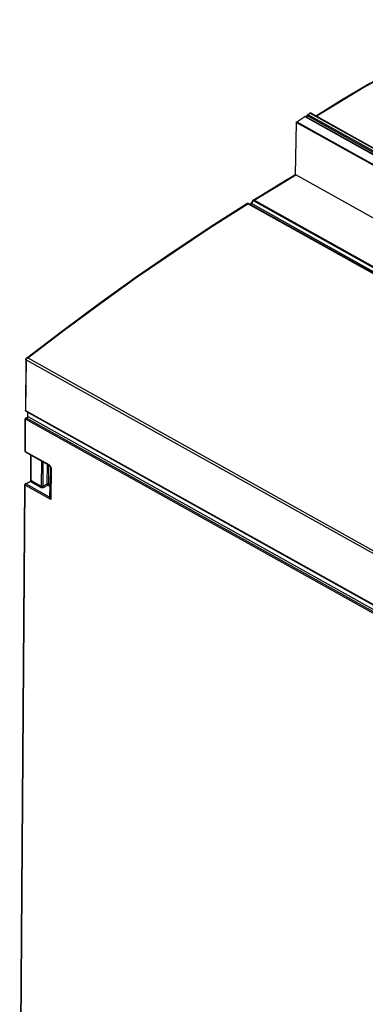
# Model space of a CAD drawing. Extents: x 0 to 420, y 0 to 297.
# Tile 20 of 38: x 326 to 342, y 105 to 152. Entities that reach past the tile are written whole.
import ezdxf

# ---------------------------------------------------------------- set-up
doc = ezdxf.new("R2010")
doc.units = 0
doc.header["$LTSCALE"] = 23.1
doc.layers.get('0').update_dxf_attribs({"linetype": 'CONTINUOUS'})

msp = doc.modelspace()

# ---------------------------------------------------------------- linework, layer by layer
at = {"color": 7, "linetype": 'CONTINUOUS'}
for p, q in [((341.124, 148.259), (339.845, 147.458)), ((339.315, 147.44), (385.222, 121.785)), ((339.399, 147.393), (339.4, 147.473)), ((339.432, 147.532), (339.532, 147.597)), ((357.551, 137.547), (339.561, 147.601)), ((338.843, 144.639), (338.887, 147.153)), ((387.209, 117.613), (338.864, 144.631)), ((336.582, 143.259), (336.579, 143.261)), ((336.586, 143.258), (336.582, 143.259)), ((336.586, 143.258), (336.668, 143.221)), ((336.76, 143.364), (336.712, 143.271)), ((325.926, 135.787), (325.908, 133.364)), ((325.932, 132.986), (326.039, 133.042)), ((325.933, 133.32), (374.539, 106.157)), ((326.028, 133.036), (326.029, 133.267)), ((326.062, 133.04), (374.703, 105.857)), ((325.893, 131.389), (325.904, 132.942)), ((325.901, 131.362), (325.907, 131.354)), ((327.052, 130.712), (325.918, 131.345)), ((326.169, 129.994), (326.178, 131.201)), ((327.124, 130.616), (327.113, 129.156)), ((325.638, 97.346), (325.881, 129.786)), ((325.908, 129.83), (326.142, 129.95))]:
    msp.add_line(p, q, dxfattribs=at)
at = {"color": 9, "linetype": 'CONTINUOUS'}
for p, q in [((339.286, 147.436), (385.22, 121.766)), ((339.4, 147.473), (357.569, 137.32)), ((339.432, 147.532), (357.601, 137.378)), ((357.534, 137.537), (339.532, 147.597)), ((339.864, 147.456), (339.853, 147.445)), ((339.853, 147.445), (339.853, 147.438)), ((338.887, 147.153), (385.474, 121.118)), ((338.903, 147.182), (385.49, 121.146)), ((337.863, 144.032), (338.864, 144.631)), ((336.863, 143.419), (337.863, 144.032)), ((385.208, 116.402), (336.863, 143.419)), ((384.899, 116.232), (336.554, 143.249)), ((384.93, 116.237), (336.585, 143.254)), ((336.586, 143.258), (336.589, 143.256)), ((336.586, 143.258), (336.589, 143.256)), ((336.671, 143.22), (336.668, 143.221)), ((336.668, 143.221), (336.671, 143.22)), ((385.044, 116.187), (336.671, 143.22)), ((336.78, 143.351), (336.732, 143.258)), ((385.105, 116.225), (336.732, 143.258)), ((385.178, 116.368), (336.833, 143.385)), ((326.031, 135.87), (374.376, 108.852)), ((325.94, 135.768), (325.922, 133.346)), ((325.941, 135.778), (374.308, 108.747)), ((325.985, 135.846), (325.973, 135.835)), ((325.922, 133.346), (374.527, 106.182)), ((325.955, 132.984), (326.062, 133.04)), ((325.907, 131.371), (325.919, 132.924)), ((374.524, 105.76), (325.919, 132.924)), ((374.56, 105.821), (325.955, 132.984)), ((327.041, 130.737), (325.907, 131.371)), ((325.918, 131.345), (325.917, 131.346)), ((326.183, 129.999), (326.192, 131.193)), ((326.679, 130.92), (326.67, 129.727)), ((326.749, 130.881), (326.741, 129.726)), ((326.956, 129.837), (326.963, 130.762)), ((327.027, 129.836), (327.033, 130.722)), ((327.117, 129.785), (327.123, 130.626)), ((327.138, 130.598), (327.127, 129.078)), ((325.652, 97.327), (325.895, 129.767)), ((327.127, 129.078), (325.895, 129.767)), ((325.931, 129.828), (326.147, 129.938)), ((327.065, 129.194), (325.931, 129.828)), ((326.147, 129.938), (326.634, 129.666)), ((326.182, 129.991), (326.183, 129.999)), ((326.183, 129.999), (326.67, 129.727)), ((326.741, 129.726), (326.956, 129.837)), ((326.775, 129.664), (326.991, 129.775)), ((326.991, 129.775), (327.08, 129.725)), ((327.027, 129.836), (327.117, 129.785)), ((327.08, 129.725), (327.065, 129.194))]:
    msp.add_line(p, q, dxfattribs=at)
for points in [[(348.833, 152.069), (346.596, 151.139), (344.35, 150.057), (342.104, 148.828), (339.864, 147.456)], [(339.845, 147.458), (339.851, 147.459), (339.864, 147.456)], [(336.863, 143.419), (336.852, 143.424), (336.841, 143.426), (336.83, 143.426), (336.819, 143.424), (336.808, 143.419)], [(336.833, 143.385), (336.839, 143.396), (336.847, 143.405), (336.855, 143.413), (336.863, 143.419)], [(326.031, 135.87), (327.769, 137.202), (329.515, 138.494), (331.267, 139.745), (333.025, 140.955), (334.788, 142.123), (336.554, 143.249)], [(336.554, 143.249), (336.544, 143.255), (336.535, 143.258), (336.527, 143.26), (336.521, 143.26), (336.516, 143.259)], [(336.554, 143.249), (336.563, 143.254), (336.571, 143.256), (336.579, 143.256), (336.585, 143.254)], [(336.585, 143.254), (336.582, 143.257), (336.579, 143.258), (336.576, 143.26), (336.575, 143.261), (336.575, 143.261), (336.576, 143.261), (336.578, 143.261), (336.581, 143.26), (336.584, 143.258)], [(336.682, 143.218), (336.676, 143.218), (336.671, 143.22)], [(336.732, 143.258), (336.728, 143.251), (336.723, 143.244), (336.718, 143.238), (336.712, 143.232), (336.706, 143.227), (336.7, 143.223), (336.694, 143.22), (336.688, 143.219), (336.682, 143.218)], [(336.712, 143.271), (336.712, 143.271), (336.715, 143.269), (336.719, 143.266), (336.725, 143.263), (336.732, 143.258)], [(336.78, 143.351), (336.772, 143.356), (336.767, 143.359), (336.762, 143.362), (336.76, 143.364), (336.76, 143.364)], [(336.833, 143.385), (336.829, 143.387), (336.824, 143.388), (336.818, 143.387), (336.813, 143.385), (336.807, 143.382), (336.801, 143.378), (336.795, 143.373), (336.79, 143.367), (336.785, 143.359), (336.78, 143.351)], [(326.031, 135.87), (326.015, 135.871), (326, 135.87), (325.985, 135.867), (325.973, 135.862), (325.963, 135.857), (325.959, 135.854)], [(326.031, 135.87), (326.015, 135.863), (325.999, 135.855), (325.985, 135.846)], [(325.94, 135.768), (325.934, 135.773), (325.929, 135.777), (325.927, 135.782), (325.926, 135.787)], [(325.93, 135.791), (325.928, 135.798), (325.928, 135.806), (325.928, 135.806)], [(325.941, 135.778), (325.934, 135.784), (325.93, 135.791)], [(325.941, 135.778), (325.94, 135.773), (325.94, 135.768)], [(325.973, 135.835), (325.962, 135.824), (325.954, 135.812), (325.947, 135.801), (325.943, 135.789), (325.941, 135.778)], [(325.922, 133.346), (325.916, 133.35), (325.911, 133.354), (325.908, 133.359), (325.908, 133.364)], [(325.922, 133.346), (325.922, 133.338), (325.924, 133.332), (325.926, 133.327), (325.93, 133.323), (325.933, 133.32)], [(325.904, 132.942), (325.905, 132.937), (325.908, 132.932), (325.912, 132.928), (325.919, 132.924)], [(325.919, 132.924), (325.919, 132.932), (325.921, 132.941), (325.925, 132.95), (325.929, 132.959), (325.935, 132.967), (325.941, 132.974), (325.948, 132.98), (325.955, 132.984)], [(325.932, 132.986), (325.935, 132.988), (325.941, 132.988), (325.948, 132.987), (325.955, 132.984)], [(325.907, 131.371), (325.901, 131.375), (325.896, 131.379), (325.894, 131.384), (325.893, 131.389)], [(325.917, 131.346), (325.913, 131.35), (325.91, 131.356), (325.908, 131.363), (325.907, 131.371)], [(327.075, 130.712), (327.059, 130.725), (327.041, 130.737)], [(327.052, 130.712), (327.051, 130.713), (327.047, 130.717), (327.043, 130.722), (327.041, 130.729), (327.041, 130.737)], [(327.133, 130.628), (327.129, 130.64), (327.122, 130.654), (327.114, 130.668), (327.103, 130.683), (327.09, 130.698), (327.075, 130.712)], [(327.138, 130.598), (327.132, 130.602), (327.128, 130.606), (327.125, 130.611), (327.124, 130.616)], [(327.138, 130.598), (327.138, 130.607), (327.136, 130.617), (327.133, 130.628)], [(325.895, 129.767), (325.889, 129.771), (325.885, 129.775), (325.882, 129.779), (325.881, 129.784), (325.881, 129.786)], [(325.895, 129.767), (325.896, 129.776), (325.898, 129.785), (325.901, 129.794), (325.906, 129.802), (325.911, 129.81), (325.917, 129.817), (325.924, 129.823), (325.931, 129.828)], [(325.908, 129.83), (325.912, 129.831), (325.918, 129.832), (325.924, 129.831), (325.931, 129.828)], [(326.141, 129.95), (326.141, 129.95), (326.139, 129.948), (326.139, 129.946), (326.139, 129.944), (326.141, 129.942), (326.143, 129.94), (326.147, 129.938)], [(326.147, 129.938), (326.154, 129.943), (326.16, 129.949), (326.167, 129.956), (326.172, 129.964), (326.177, 129.973), (326.18, 129.982), (326.182, 129.991)], [(326.169, 129.994), (326.169, 129.996), (326.17, 129.999), (326.171, 130.001), (326.174, 130.002), (326.176, 130.002), (326.179, 130.001), (326.183, 129.999)], [(326.956, 129.837), (326.964, 129.84), (326.972, 129.842), (326.982, 129.844), (326.992, 129.844), (327.001, 129.843), (327.011, 129.842), (327.019, 129.839), (327.027, 129.836)], [(326.991, 129.775), (326.984, 129.78), (326.977, 129.786), (326.971, 129.793), (326.966, 129.801), (326.962, 129.81), (326.959, 129.819), (326.957, 129.828), (326.956, 129.837)], [(326.991, 129.775), (326.998, 129.78), (327.004, 129.785), (327.011, 129.792), (327.016, 129.801), (327.021, 129.809), (327.024, 129.818), (327.026, 129.827), (327.027, 129.836)], [(327.08, 129.725), (327.087, 129.729), (327.094, 129.735), (327.1, 129.742), (327.106, 129.75), (327.11, 129.759), (327.114, 129.768), (327.116, 129.777), (327.117, 129.785)], [(327.08, 129.725), (327.09, 129.726), (327.1, 129.728), (327.108, 129.732), (327.116, 129.737), (327.118, 129.739)], [(326.634, 129.666), (326.641, 129.671), (326.647, 129.677), (326.654, 129.684), (326.659, 129.692), (326.664, 129.7), (326.667, 129.709), (326.669, 129.718), (326.67, 129.727)], [(326.634, 129.666), (326.645, 129.661), (326.659, 129.656), (326.673, 129.653), (326.688, 129.65), (326.704, 129.65), (326.719, 129.65), (326.735, 129.652), (326.749, 129.655), (326.763, 129.659), (326.775, 129.664)], [(326.67, 129.727), (326.676, 129.724), (326.682, 129.722), (326.69, 129.72), (326.697, 129.719), (326.705, 129.719), (326.713, 129.719), (326.72, 129.72), (326.728, 129.721), (326.735, 129.723), (326.741, 129.726)], [(326.775, 129.664), (326.768, 129.669), (326.762, 129.675), (326.756, 129.682), (326.751, 129.69), (326.746, 129.699), (326.743, 129.708), (326.741, 129.717), (326.741, 129.726)], [(327.065, 129.194), (327.075, 129.195), (327.084, 129.197), (327.093, 129.201), (327.1, 129.206), (327.107, 129.212), (327.111, 129.219), (327.114, 129.227)], [(327.065, 129.194), (327.071, 129.184), (327.076, 129.173), (327.081, 129.162), (327.085, 129.151), (327.089, 129.141)], [(327.089, 129.141), (327.097, 129.143), (327.104, 129.146), (327.109, 129.15), (327.112, 129.153), (327.113, 129.157)], [(327.089, 129.141), (327.093, 129.131), (327.098, 129.119), (327.106, 129.107), (327.115, 129.093), (327.127, 129.078)], [(327.113, 129.156), (327.114, 129.144), (327.115, 129.13), (327.118, 129.114), (327.122, 129.097), (327.127, 129.078)]]:
    msp.add_lwpolyline(points, dxfattribs=at)
at = {"color": 7, "linetype": 'CONTINUOUS'}
for points in [[(348.815, 152.071), (347.538, 151.558), (346.257, 150.995), (344.974, 150.383), (343.69, 149.723), (342.406, 149.015), (341.124, 148.259)], [(338.903, 147.182), (339.095, 147.309), (339.286, 147.436)], [(339.286, 147.436), (339.293, 147.44), (339.3, 147.442), (339.306, 147.443), (339.312, 147.441), (339.315, 147.44)], [(339.4, 147.473), (339.4, 147.481), (339.402, 147.49), (339.405, 147.498), (339.409, 147.506), (339.414, 147.514), (339.419, 147.521), (339.425, 147.527), (339.432, 147.532)], [(339.532, 147.597), (339.539, 147.601), (339.546, 147.603), (339.552, 147.604), (339.558, 147.602), (339.561, 147.601)], [(339.845, 147.458), (339.843, 147.456), (339.834, 147.449)], [(338.887, 147.153), (338.888, 147.158), (338.89, 147.164), (338.892, 147.169), (338.895, 147.174), (338.899, 147.178), (338.903, 147.182)], [(336.808, 143.419), (337.464, 143.822), (338.14, 144.232), (338.816, 144.634)], [(338.816, 144.634), (338.823, 144.638), (338.832, 144.639), (338.842, 144.639), (338.853, 144.636), (338.864, 144.631)], [(336.808, 143.419), (336.798, 143.412), (336.786, 143.4), (336.774, 143.386), (336.763, 143.371), (336.76, 143.364)], [(325.959, 135.854), (327.698, 137.187), (329.454, 138.488), (331.217, 139.747), (332.985, 140.964), (334.759, 142.14), (336.516, 143.259)], [(336.569, 143.265), (336.565, 143.266), (336.56, 143.267), (336.555, 143.268), (336.549, 143.268), (336.542, 143.268), (336.535, 143.267), (336.529, 143.265), (336.522, 143.262), (336.516, 143.259)], [(336.579, 143.261), (336.575, 143.262), (336.572, 143.263), (336.569, 143.265)], [(336.684, 143.235), (336.677, 143.229), (336.672, 143.226), (336.667, 143.224), (336.665, 143.223)], [(336.712, 143.271), (336.706, 143.26), (336.699, 143.25), (336.691, 143.242), (336.684, 143.235)], [(325.928, 135.806), (325.926, 135.791), (325.926, 135.787)], [(325.959, 135.854), (325.958, 135.853), (325.948, 135.844), (325.939, 135.833), (325.933, 135.822), (325.929, 135.81), (325.928, 135.806)], [(325.908, 133.364), (325.908, 133.361), (325.909, 133.351), (325.913, 133.342)], [(325.913, 133.342), (325.918, 133.334), (325.925, 133.326), (325.933, 133.32)], [(326.039, 133.042), (326.043, 133.043), (326.049, 133.044), (326.056, 133.043), (326.062, 133.04)], [(325.932, 132.986), (325.925, 132.982), (325.918, 132.976), (325.912, 132.968), (325.908, 132.959), (325.905, 132.95), (325.904, 132.942)], [(325.893, 131.389), (325.894, 131.38), (325.896, 131.371), (325.901, 131.362)], [(325.907, 131.354), (325.915, 131.348), (325.918, 131.345)], [(327.052, 130.712), (327.06, 130.707), (327.067, 130.702), (327.074, 130.697), (327.081, 130.691), (327.087, 130.685), (327.093, 130.678), (327.099, 130.671), (327.104, 130.664), (327.109, 130.657), (327.113, 130.65), (327.117, 130.643), (327.12, 130.636), (327.122, 130.63), (327.123, 130.624), (327.124, 130.619), (327.124, 130.616)], [(325.908, 129.83), (325.903, 129.827), (325.896, 129.821), (325.89, 129.814), (325.885, 129.805), (325.882, 129.796), (325.881, 129.786)], [(326.169, 129.994), (326.168, 129.988), (326.167, 129.981), (326.164, 129.974), (326.161, 129.968), (326.156, 129.962), (326.151, 129.956), (326.144, 129.951), (326.141, 129.95)]]:
    msp.add_lwpolyline(points, dxfattribs=at)

doc.saveas('drawing.dxf')
